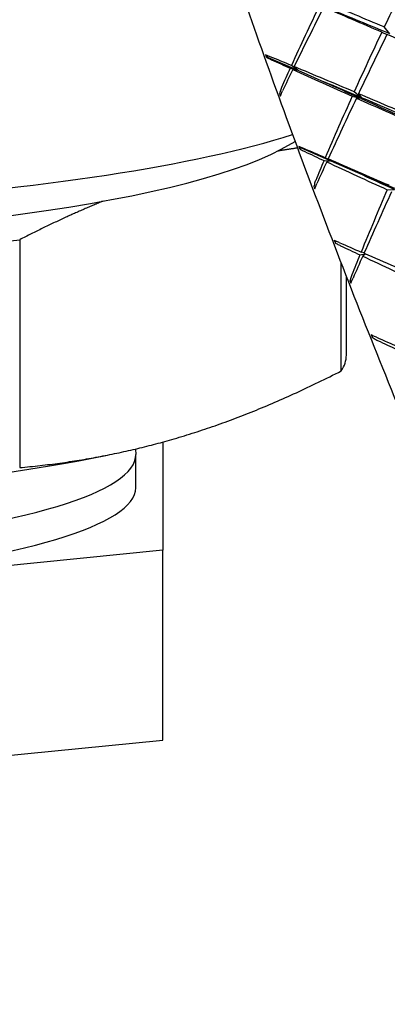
# Model space of a CAD drawing. Header units: inches. Extents: x 36 to 1719, y -84 to 1122.
# Tile 90 of 256: x 647.382 to 647.972, y 301.525 to 303.108. Entities that reach past the tile are written whole.
import ezdxf

# ---------------------------------------------------------------- set-up
doc = ezdxf.new("R2010")
doc.units = ezdxf.units.IN
doc.header["$LTSCALE"] = 48
doc.header["$MEASUREMENT"] = 0
doc.layers.add('Visible (ANSI)', color=7, linetype='Continuous', lineweight=30)

msp = doc.modelspace()

# ---------------------------------------------------------------- linework, layer by layer
at = {"layer": 'Visible (ANSI)'}
for p, q in [((647.97661, 303.08498), (647.96754, 303.09617)), ((647.96356, 303.0878), (647.97168, 303.08391)), ((647.78098, 303.04733), (647.77675, 303.05114)), ((647.78098, 303.04733), (647.77799, 303.04743)), ((647.78098, 303.04733), (647.82843, 303.02647)), ((647.82843, 303.02647), (647.81821, 303.03428)), ((647.8227, 303.0324), (647.82843, 303.02647)), ((647.81621, 303.02985), (647.82843, 303.02647)), ((647.82843, 303.02647), (647.82051, 303.0279)), ((647.82843, 303.02647), (647.87049, 303.00798)), ((647.80103, 302.98639), (647.79917, 302.9886)), ((647.91598, 302.98487), (647.92886, 302.98172)), ((647.92946, 302.98307), (647.91913, 302.99184)), ((647.92615, 302.98886), (647.93082, 302.9825)), ((647.93018, 302.98113), (647.92281, 302.98181)), ((647.80186, 302.89975), (647.82426, 302.91188)), ((647.83393, 302.90183), (647.83029, 302.90401)), ((647.83393, 302.90183), (647.83163, 302.90018)), ((647.83393, 302.90183), (647.88188, 302.88085)), ((647.87071, 302.88138), (647.88188, 302.88085)), ((647.88188, 302.88085), (647.87263, 302.8859)), ((647.88188, 302.88085), (647.87509, 302.87933)), ((647.8772, 302.88393), (647.88188, 302.88085)), ((647.88188, 302.88085), (647.92439, 302.86225)), ((647.85635, 302.83752), (647.85428, 302.83958)), ((647.9722, 302.8345), (647.98372, 302.83497)), ((647.38169, 302.75425), (647.38169, 302.38787)), ((647.8899, 302.75193), (647.88864, 302.74929)), ((647.9284, 302.72977), (647.93641, 302.73167)), ((647.9352, 302.73302), (647.93027, 302.73433)), ((647.93734, 302.73126), (647.93284, 302.72769)), ((647.89828, 302.54324), (647.89828, 302.71637)), ((647.90658, 302.56866), (647.90658, 302.695)), ((647.91473, 302.68624), (647.91239, 302.68795)), ((647.94857, 302.6002), (647.94806, 302.59734)), ((647.56776, 302.41777), (647.56804, 302.40891)), ((647.61158, 302.429), (647.61158, 302.25521)), ((647.4982, 302.4031), (647.52293, 302.40801)), ((647.56805, 302.35546), (647.56805, 302.40799)), ((647.61158, 302.25521), (646.61158, 302.15495)), ((647.61158, 301.94991), (647.61158, 302.25521)), ((646.61158, 301.84966), (647.61158, 301.94991))]:
    msp.add_line(p, q, dxfattribs=at)
for centre, major_axis, ratio, start_param, end_param in [((648.45234, 302.85387), (-0.74284, -1.5664), 0.312569, 4.6458304, 4.7059323), ((648.45234, 302.85387), (-0.7441, -1.53344), 0.3817887, 4.717042, 4.7796368), ((648.12094, 302.72355), (-0.73921, -1.59708), 0.2284008, 4.5631622, 4.6241905), ((648.45234, 302.85387), (-1.62222, 0.70513), 0.0116912, 5.0235273, 5.0845555), ((648.12094, 302.72355), (-1.57185, 0.70842), 0.1628473, 4.8831393, 4.9432412), ((648.12094, 302.72355), (-1.53412, 0.69142), 0.1628473, 4.8796176, 4.9432412), ((648.45234, 302.85387), (-0.74284, -1.5664), 0.312569, 4.7112802, 4.7723084), ((648.12094, 302.72355), (-0.734, -1.61326), 0.1627027, 4.5614225, 4.6215244), ((648.45234, 302.85387), (-1.62222, 0.70513), 0.0116912, 4.9580774, 5.0181793), ((648.01843, 302.75627), (-0.3423, 0.85795), 0.1356564, 1.1664094, 1.171006), ((648.12094, 302.72355), (-1.59857, 0.70868), 0.0948361, 4.9447634, 4.9663964), ((648.45234, 302.85387), (-1.63324, 0.69892), 0.0535697, 1.1735981, 1.1937491), ((648.12094, 302.72355), (-1.59857, 0.70868), 0.0948361, 4.8808801, 4.9419083), ((648.45234, 302.85387), (-0.7441, -1.53344), 0.3817887, 4.7824918, 4.8026428), ((648.12094, 302.72355), (-0.73921, -1.59708), 0.2284008, 4.6270455, 4.6486786), ((648.45234, 302.85387), (-1.63324, 0.69892), 0.0535697, 1.1966041, 1.2591989), ((648.12094, 302.72355), (-1.56021, 0.69167), 0.0948361, 4.8773351, 4.9154872), ((648.45234, 302.85387), (-1.59404, 0.68215), 0.0535697, 1.2201701, 1.2591989), ((647.94087, 302.97145), (0.31867, -0.7968), 0.1463543, 4.6324234, 4.6370215), ((648.45234, 302.85387), (-0.74284, -1.5664), 0.312569, 4.7767301, 4.8393249), ((648.12094, 302.72355), (-1.59857, 0.70868), 0.0948361, 4.8163566, 4.8764585), ((648.12094, 302.72355), (-0.734, -1.61326), 0.1627027, 4.625946, 4.6869742), ((648.45234, 302.85387), (-1.63324, 0.69892), 0.0535697, 1.2636205, 1.3246488), ((648.45234, 302.85387), (-0.72502, -1.5288), 0.312569, 4.7767301, 4.7770239), ((648.45234, 302.85387), (-0.72502, -1.5288), 0.312569, 4.7753407, 4.7758534), ((648.45234, 302.85387), (-1.59404, 0.68215), 0.0535697, 1.2600756, 1.3246488), ((648.12094, 302.72355), (-1.56021, 0.69167), 0.0948361, 4.8128349, 4.8764585), ((646.61158, 303.03711), (1.375, 0), 0.1736482, 5.0842951, 5.7859469), ((646.61158, 302.96604), (1.25, 0), 0.1736482, 3.4519588, 5.9728192), ((648.04606, 302.6849), (-0.34162, 0.85937), 0.1358203, 1.259433, 1.2640309), ((648.12094, 302.72355), (-1.61831, 0.70622), 0.0284162, 4.8788244, 4.9004575), ((648.45234, 302.85387), (-1.63737, 0.68947), 0.1185359, 1.2378367, 1.2579876), ((648.45234, 302.85387), (-0.74284, -1.5664), 0.312569, 4.8421799, 4.8623309), ((648.12094, 302.72355), (-0.734, -1.61326), 0.1627027, 4.6898293, 4.7114623), ((648.45234, 302.85387), (-1.63737, 0.68947), 0.1185359, 1.2608427, 1.3234375), ((648.12094, 302.72355), (-1.61831, 0.70622), 0.0284162, 4.8149411, 4.8759694), ((648.12094, 302.72355), (-1.57947, 0.68927), 0.0284162, 4.8113962, 4.8495483), ((648.45234, 302.85387), (-1.59808, 0.67292), 0.1185359, 1.2844087, 1.3234375), ((647.96333, 302.90646), (0.32551, -0.82313), 0.1423901, 4.737355, 4.7419512), ((648.45234, 302.85387), (-0.74019, -1.5918), 0.24529, 4.8380471, 4.9006419), ((648.12094, 302.72355), (-0.72635, -1.62221), 0.0976264, 4.68964, 4.7506682), ((646.61158, 302.93504), (-1.295, 0), 0.1736482, 1.9811284, 2.2076618), ((648.07454, 302.61386), (-0.33804, 0.8537), 0.1370462, 1.3529073, 1.3575058), ((648.12094, 302.72355), (-1.63109, 0.7008), 0.0370077, 1.4479071, 1.4695402), ((648.45234, 302.85387), (-1.6347, 0.67656), 0.1837522, 1.3012548, 1.3214057), ((648.12094, 302.72355), (-1.63109, 0.7008), 0.0370077, 1.4723952, 1.5334235), ((648.45234, 302.85387), (-0.74019, -1.5918), 0.24529, 4.9034969, 4.9236479), ((648.12094, 302.72355), (-0.72635, -1.62221), 0.0976264, 4.7535232, 4.7751563), ((648.45234, 302.85387), (-1.6347, 0.67656), 0.1837522, 1.3242608, 1.3868556), ((647.98778, 302.83803), (0.33077, -0.8428), 0.1391477, 4.8365974, 4.8411954), ((648.10339, 302.54442), (-0.3314, 0.84134), 0.1393391, 1.4485234, 1.4531212), ((648.12094, 302.72355), (-1.63697, 0.69219), 0.1019971, 1.5123409, 1.533974), ((648.45234, 302.85387), (-1.62537, 0.65994), 0.249769, 1.3637051, 1.383856), ((646.61158, 302.56866), (1.295, 0), 0.1736482, 6.1699186, 6.2831853), ((646.61158, 302.40799), (-0.95648, 0), 0.1736482, 6.2776751, 9.4302882), ((646.61158, 302.53765), (-1.1775, 0), 0.1736482, 0.718241, 2.4233516), ((646.61158, 302.35546), (-0.95648, 0), 0.1736482, 0, 3.1415927)]:
    msp.add_ellipse(centre, major_axis=major_axis, ratio=ratio, start_param=start_param, end_param=end_param, dxfattribs=at)
for points, knots in [([(647.56971, 303.84735), (647.56012, 303.8363), (647.55952, 303.82026), (647.56257, 303.75839), (647.57363, 303.69945), (647.61144, 303.54908), (647.63733, 303.45987), (647.70137, 303.25848), (647.73946, 303.14644), (647.82404, 302.91065), (647.87051, 302.78695), (647.96715, 302.5403), (648.0173, 302.4174), (648.11622, 302.18478), (648.16499, 302.07511), (648.25623, 301.88002), (648.29869, 301.79465), (648.37319, 301.65659), (648.40509, 301.60412), (648.45138, 301.54277), (648.46565, 301.52576), (648.48461, 301.52518)], [4.0989298, 4.0989298, 4.0989298, 4.0989298, 4.3058174, 4.3058174, 4.6466811, 4.6466811, 4.9687286, 4.9687286, 5.2893325, 5.2893325, 5.6096244, 5.6096244, 5.9298473, 5.9298473, 6.2501266, 6.2501266, 6.5706808, 6.5706808, 6.8924496, 6.8924496, 7.1577613, 7.1577613, 7.1577613, 7.1577613]), ([(647.7843, 303.04836), (647.7826, 303.04907), (647.78066, 303.04982), (647.77837, 303.05063), (647.77751, 303.05091), (647.77675, 303.05114)], [0, 0, 0, 0, 0.014687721, 0.014687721, 0.022818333, 0.022818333, 0.022818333, 0.022818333]), ([(647.77799, 303.04743), (647.77888, 303.04697), (647.7799, 303.04645), (647.78236, 303.04526), (647.78429, 303.04434), (647.78602, 303.04356)], [0.165386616, 0.165386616, 0.165386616, 0.165386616, 0.17537506, 0.17537506, 0.190531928, 0.190531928, 0.190531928, 0.190531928]), ([(647.80221, 302.99859), (647.80141, 302.9968), (647.80061, 302.99455), (647.79973, 302.99138), (647.79941, 302.98996), (647.79917, 302.9886)], [0, 0, 0, 0, 0.015156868, 0.015156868, 0.025145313, 0.025145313, 0.025145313, 0.025145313]), ([(647.80059, 302.98494), (647.80089, 302.98598), (647.80125, 302.98709), (647.80225, 302.98987), (647.80315, 302.992), (647.80397, 302.99372)], [0.15981607, 0.15981607, 0.15981607, 0.15981607, 0.167946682, 0.167946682, 0.182634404, 0.182634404, 0.182634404, 0.182634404]), ([(647.8381, 302.90076), (647.83637, 302.9015), (647.83438, 302.90234), (647.83199, 302.90332), (647.8311, 302.90369), (647.83029, 302.90401)], [0, 0, 0, 0, 0.014687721, 0.014687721, 0.022818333, 0.022818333, 0.022818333, 0.022818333]), ([(647.83163, 302.90018), (647.83257, 302.89961), (647.83364, 302.899), (647.83619, 302.89762), (647.83818, 302.89662), (647.83994, 302.89579)], [0.165230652, 0.165230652, 0.165230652, 0.165230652, 0.175219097, 0.175219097, 0.190375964, 0.190375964, 0.190375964, 0.190375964]), ([(647.85726, 302.84947), (647.8565, 302.84764), (647.85572, 302.84538), (647.85485, 302.84227), (647.85453, 302.84088), (647.85428, 302.83958)], [0, 0, 0, 0, 0.015156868, 0.015156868, 0.025145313, 0.025145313, 0.025145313, 0.025145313]), ([(647.85579, 302.8358), (647.8561, 302.8368), (647.85647, 302.83787), (647.85747, 302.84059), (647.85834, 302.84271), (647.85914, 302.84447)], [0.159824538, 0.159824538, 0.159824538, 0.159824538, 0.16795515, 0.16795515, 0.182642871, 0.182642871, 0.182642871, 0.182642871]), ([(647.89526, 302.74954), (647.89351, 302.75031), (647.89148, 302.75121), (647.88901, 302.75234), (647.88808, 302.75277), (647.88724, 302.75317)], [0, 0, 0, 0, 0.014687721, 0.014687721, 0.022818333, 0.022818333, 0.022818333, 0.022818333]), ([(647.88864, 302.74929), (647.88963, 302.74863), (647.89075, 302.74794), (647.89338, 302.74642), (647.89542, 302.74535), (647.89721, 302.7445)], [0.165230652, 0.165230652, 0.165230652, 0.165230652, 0.175219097, 0.175219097, 0.190375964, 0.190375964, 0.190375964, 0.190375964]), ([(647.91536, 302.69761), (647.91462, 302.69577), (647.91385, 302.69354), (647.91298, 302.69051), (647.91265, 302.68918), (647.91239, 302.68795)], [0, 0, 0, 0, 0.015156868, 0.015156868, 0.025145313, 0.025145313, 0.025145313, 0.025145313]), ([(647.91397, 302.68413), (647.91429, 302.68507), (647.91466, 302.68608), (647.91568, 302.6887), (647.91655, 302.6908), (647.91732, 302.69256)], [0.15981607, 0.15981607, 0.15981607, 0.15981607, 0.167946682, 0.167946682, 0.182634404, 0.182634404, 0.182634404, 0.182634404]), ([(647.95483, 302.5973), (647.95306, 302.59807), (647.95099, 302.59901), (647.94846, 302.60025), (647.94749, 302.60074), (647.94661, 302.60121)], [0, 0, 0, 0, 0.014687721, 0.014687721, 0.022818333, 0.022818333, 0.022818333, 0.022818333]), ([(647.94806, 302.59734), (647.9491, 302.59661), (647.95025, 302.59585), (647.95295, 302.59423), (647.95503, 302.59312), (647.95683, 302.59227)], [0.165386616, 0.165386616, 0.165386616, 0.165386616, 0.17537506, 0.17537506, 0.190531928, 0.190531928, 0.190531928, 0.190531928])]:
    msp.add_open_spline(points, degree=3, knots=knots, dxfattribs=at)
for points, weights in [([(647.82809, 302.90153), (647.81183, 302.89923), (647.79579, 302.89655)], [1.02027329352, 1.02441065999, 1.02786303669]), ([(647.51582, 302.81617), (647.45094, 302.78965), (647.38169, 302.75425)], [1.03407803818, 1.02276262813, 1]), ([(647.38169, 302.38787), (647.63998, 302.41117), (647.89828, 302.54324)], [1, 1.09052631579, 1])]:
    msp.add_rational_spline(points, weights, degree=2, dxfattribs=at)

doc.saveas('drawing.dxf')
